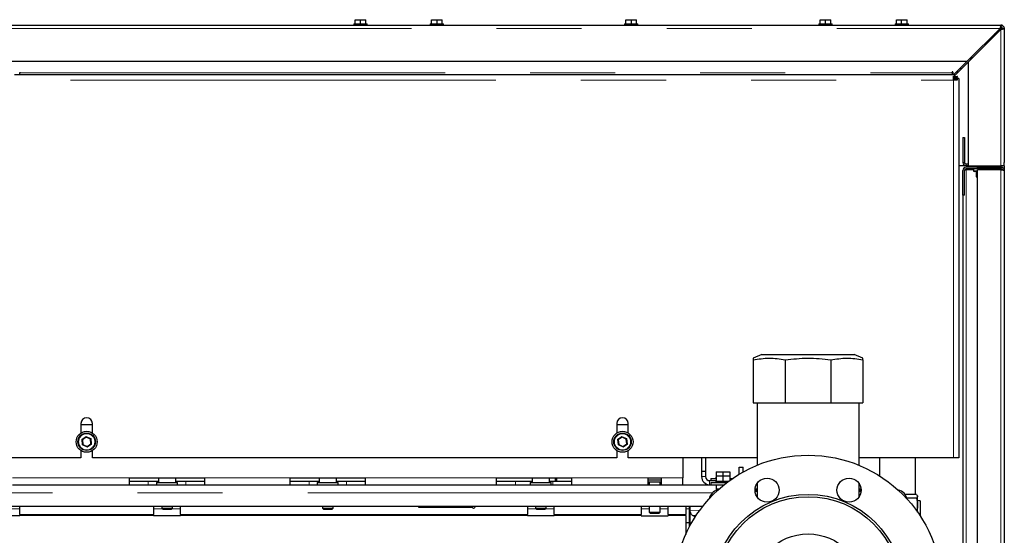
# Model space of a CAD drawing. Header units: millimetres. Extents: x 29 to 247, y 73 to 156.
# Tile 38 of 74: x 114 to 129, y 96 to 104. Entities that reach past the tile are written whole.
import ezdxf

# ---------------------------------------------------------------- set-up
doc = ezdxf.new("R2010")
doc.units = ezdxf.units.MM
doc.linetypes.add('PHANTOM', pattern=[12.7, 6.35, -1.27, 1.27, -1.27, 1.27, -1.27])

msp = doc.modelspace()

# ---------------------------------------------------------------- linework, layer by layer
at = {"color": 7, "linetype": 'Continuous', "lineweight": 25}
for p, q in [((119.082, 103.908), (119.082, 103.968)), ((119.082, 103.968), (119.159, 103.968)), ((119.159, 103.908), (119.159, 103.968)), ((119.159, 103.968), (119.242, 103.968)), ((119.242, 103.908), (119.242, 103.968)), ((120.22, 103.908), (120.22, 103.968)), ((120.22, 103.968), (120.305, 103.968)), ((120.305, 103.908), (120.305, 103.968)), ((120.305, 103.968), (120.38, 103.968)), ((120.38, 103.908), (120.38, 103.968)), ((123.122, 103.908), (123.122, 103.968)), ((123.122, 103.968), (123.208, 103.968)), ((123.208, 103.908), (123.208, 103.968)), ((123.208, 103.968), (123.282, 103.968)), ((123.282, 103.908), (123.282, 103.968)), ((126.024, 103.908), (126.024, 103.968)), ((126.024, 103.968), (126.101, 103.968)), ((126.101, 103.908), (126.101, 103.968)), ((126.101, 103.968), (126.184, 103.968)), ((126.184, 103.908), (126.184, 103.968)), ((127.162, 103.908), (127.162, 103.968)), ((127.162, 103.968), (127.239, 103.968)), ((127.239, 103.908), (127.239, 103.968)), ((127.239, 103.968), (127.322, 103.968)), ((127.322, 103.908), (127.322, 103.968)), ((113.622, 103.888), (128.722, 103.888)), ((119.062, 103.908), (119.062, 103.888)), ((119.062, 103.908), (119.262, 103.908)), ((119.262, 103.888), (119.262, 103.908)), ((120.2, 103.908), (120.2, 103.888)), ((120.2, 103.908), (120.4, 103.908)), ((120.4, 103.888), (120.4, 103.908)), ((123.102, 103.908), (123.102, 103.888)), ((123.102, 103.908), (123.302, 103.908)), ((123.302, 103.888), (123.302, 103.908)), ((126.004, 103.908), (126.004, 103.888)), ((126.004, 103.908), (126.204, 103.908)), ((126.204, 103.888), (126.204, 103.908)), ((127.142, 103.908), (127.142, 103.888)), ((127.142, 103.908), (127.342, 103.908)), ((127.342, 103.888), (127.342, 103.908)), ((128.708, 103.838), (128.218, 103.348)), ((128.232, 103.334), (128.722, 103.824)), ((128.698, 103.818), (128.714, 103.838)), ((128.722, 103.863), (128.722, 103.888)), ((128.722, 103.888), (128.733, 103.888)), ((128.733, 103.887), (128.733, 103.888)), ((128.747, 103.838), (128.772, 103.838)), ((128.771, 103.849), (128.772, 103.849)), ((128.772, 103.849), (128.772, 103.838)), ((128.772, 103.838), (128.772, 101.838)), ((113.572, 103.348), (128.218, 103.348)), ((128.018, 103.148), (128.218, 103.348)), ((128.296, 103.398), (128.272, 103.398)), ((128.272, 103.374), (128.272, 103.398)), ((128.232, 103.334), (128.032, 103.134)), ((128.232, 103.334), (128.232, 101.788)), ((113.992, 103.148), (128.032, 103.148)), ((114.072, 103.186), (114.072, 103.173)), ((114.072, 103.148), (114.072, 103.173)), ((127.993, 103.188), (128.005, 103.188)), ((127.993, 103.173), (127.993, 103.186)), ((127.993, 103.173), (127.993, 103.148)), ((128.005, 103.186), (128.005, 103.148)), ((128.012, 103.125), (128.032, 103.125)), ((128.012, 103.068), (128.012, 103.125)), ((128.012, 103.096), (128.032, 103.096)), ((128.069, 103.068), (128.012, 103.068)), ((128.022, 103.096), (128.022, 103.068)), ((128.032, 103.125), (128.032, 103.148)), ((128.032, 103.096), (128.032, 103.125)), ((128.032, 103.122), (128.069, 103.122)), ((128.032, 103.109), (128.057, 103.109)), ((128.04, 103.088), (128.04, 103.068)), ((128.04, 103.088), (128.069, 103.088)), ((128.069, 103.109), (128.057, 103.109)), ((128.058, 103.188), (128.086, 103.188)), ((128.069, 103.088), (128.069, 103.068)), ((128.092, 103.088), (128.069, 103.088)), ((128.092, 103.088), (128.092, 97.428)), ((128.152, 102.208), (128.177, 102.208)), ((128.152, 102.208), (128.152, 101.838)), ((128.177, 102.208), (128.177, 101.838)), ((128.202, 101.788), (128.092, 101.788)), ((128.152, 101.729), (128.153, 101.729)), ((128.179, 101.729), (128.202, 101.729)), ((128.232, 101.813), (128.202, 101.813)), ((128.232, 101.788), (128.202, 101.788)), ((128.372, 101.768), (128.202, 101.768)), ((128.372, 101.743), (128.202, 101.743)), ((128.312, 101.729), (128.202, 101.729)), ((128.212, 101.788), (128.212, 101.768)), ((128.212, 101.743), (128.212, 101.729)), ((128.232, 101.788), (128.722, 101.788)), ((128.312, 101.743), (128.312, 101.711)), ((128.362, 101.788), (128.362, 101.768)), ((128.372, 101.743), (128.372, 101.768)), ((128.372, 101.768), (128.722, 101.768)), ((128.722, 101.743), (128.372, 101.743)), ((128.372, 76.627), (128.372, 101.729)), ((128.722, 101.729), (128.372, 101.729)), ((128.452, 101.788), (128.452, 101.768)), ((128.542, 101.788), (128.542, 101.768)), ((128.592, 101.729), (128.592, 101.743)), ((128.647, 101.729), (128.647, 101.743)), ((128.772, 101.788), (128.722, 101.788)), ((128.722, 101.768), (128.722, 101.743)), ((128.772, 101.788), (128.772, 101.838)), ((128.772, 101.788), (128.772, 101.718)), ((128.152, 101.348), (128.152, 101.718)), ((128.177, 101.348), (128.177, 101.718)), ((128.372, 101.703), (128.32, 101.703)), ((128.352, 101.695), (128.352, 101.629)), ((128.372, 101.623), (128.358, 101.623)), ((128.772, 101.718), (128.772, 76.638)), ((128.177, 101.348), (128.152, 101.348)), ((128.152, 101.348), (128.152, 77.006)), ((125.154, 98.969), (125.022, 98.916)), ((125.154, 98.969), (126.53, 98.969)), ((126.662, 98.916), (126.53, 98.969)), ((125.022, 98.889), (125.022, 98.249)), ((125.502, 98.889), (125.502, 98.249)), ((126.182, 98.889), (126.182, 98.249)), ((126.662, 98.889), (126.662, 98.249)), ((125.022, 98.249), (125.502, 98.249)), ((125.081, 98.249), (125.081, 97.318)), ((125.502, 98.249), (126.182, 98.249)), ((126.182, 98.249), (126.662, 98.249)), ((126.603, 97.318), (126.603, 98.249)), ((114.987, 97.943), (114.987, 97.8)), ((114.987, 97.928), (115.157, 97.928)), ((115.157, 97.8), (115.157, 97.943)), ((122.987, 97.943), (122.987, 97.8)), ((122.987, 97.928), (123.157, 97.928)), ((123.157, 97.8), (123.157, 97.943)), ((115.065, 97.737), (115.009, 97.696)), ((115.009, 97.696), (115.016, 97.627)), ((115.016, 97.627), (115.079, 97.599)), ((115.128, 97.709), (115.065, 97.737)), ((115.079, 97.599), (115.135, 97.64)), ((115.135, 97.64), (115.128, 97.709)), ((123.065, 97.737), (123.009, 97.696)), ((123.009, 97.696), (123.016, 97.627)), ((123.016, 97.627), (123.079, 97.599)), ((123.128, 97.709), (123.065, 97.737)), ((123.079, 97.599), (123.135, 97.64)), ((123.135, 97.64), (123.128, 97.709)), ((114.987, 97.536), (114.987, 97.428)), ((115.157, 97.428), (115.157, 97.536)), ((122.987, 97.536), (122.987, 97.428)), ((123.157, 97.428), (123.157, 97.536)), ((114.987, 97.428), (107.157, 97.428)), ((122.987, 97.428), (115.157, 97.428)), ((125.081, 97.428), (123.157, 97.428)), ((123.972, 97.428), (123.972, 97.128)), ((124.252, 97.428), (124.252, 97.228)), ((124.312, 97.428), (124.312, 97.228)), ((128.012, 97.428), (126.603, 97.428)), ((126.91, 97.428), (126.91, 97.159)), ((127.448, 96.879), (127.448, 97.428)), ((128.092, 97.428), (128.012, 97.428)), ((124.252, 97.228), (124.312, 97.228)), ((124.252, 97.228), (124.252, 97.148)), ((124.312, 97.228), (124.312, 97.148)), ((124.472, 97.218), (124.472, 97.158)), ((124.472, 97.218), (124.572, 97.218)), ((124.572, 97.218), (124.572, 97.158)), ((124.572, 97.218), (124.672, 97.218)), ((124.672, 97.218), (124.672, 97.158)), ((124.812, 97.183), (124.812, 97.288)), ((124.812, 97.288), (124.872, 97.288)), ((124.872, 97.217), (124.872, 97.288)), ((113.967, 97.028), (115.712, 97.028)), ((115.712, 97.128), (116.832, 97.128)), ((115.712, 97.028), (115.712, 97.128)), ((115.712, 97.078), (115.992, 97.078)), ((115.712, 97.028), (116.832, 97.028)), ((115.992, 97.078), (116.142, 97.078)), ((116.115, 97.058), (116.115, 97.028)), ((116.115, 97.058), (116.428, 97.058)), ((116.142, 97.128), (116.142, 97.058)), ((116.402, 97.058), (116.402, 97.128)), ((116.402, 97.078), (116.552, 97.078)), ((116.428, 97.058), (116.429, 97.058)), ((116.429, 97.028), (116.429, 97.058)), ((116.552, 97.078), (116.832, 97.078)), ((116.832, 97.128), (116.832, 97.028)), ((116.832, 97.028), (118.112, 97.028)), ((118.112, 97.128), (119.232, 97.128)), ((118.112, 97.028), (118.112, 97.128)), ((118.112, 97.078), (118.392, 97.078)), ((118.112, 97.028), (119.232, 97.028)), ((118.392, 97.078), (118.542, 97.078)), ((118.515, 97.058), (118.515, 97.028)), ((118.515, 97.058), (118.829, 97.058)), ((118.542, 97.128), (118.542, 97.058)), ((118.802, 97.058), (118.802, 97.128)), ((118.802, 97.078), (118.952, 97.078)), ((118.829, 97.028), (118.829, 97.058)), ((118.952, 97.078), (119.232, 97.078)), ((119.232, 97.128), (119.232, 97.028)), ((119.232, 97.028), (121.192, 97.028)), ((121.192, 97.128), (122.312, 97.128)), ((121.192, 97.028), (121.192, 97.128)), ((121.192, 97.078), (121.472, 97.078)), ((121.192, 97.028), (122.312, 97.028)), ((121.472, 97.078), (121.722, 97.078)), ((121.695, 97.058), (121.695, 97.028)), ((121.695, 97.058), (122.009, 97.058)), ((121.722, 97.128), (121.722, 97.058)), ((121.982, 97.058), (121.982, 97.128)), ((121.982, 97.078), (122.032, 97.078)), ((122.009, 97.028), (122.009, 97.058)), ((122.032, 97.078), (122.312, 97.078)), ((122.072, 97.078), (122.072, 97.128)), ((122.092, 97.078), (122.092, 97.128)), ((122.312, 97.128), (122.312, 97.028)), ((122.312, 97.028), (123.457, 97.028)), ((123.457, 97.128), (123.647, 97.128)), ((123.457, 97.028), (123.457, 97.128)), ((123.457, 97.098), (123.647, 97.098)), ((123.457, 97.068), (123.647, 97.068)), ((123.457, 97.028), (123.647, 97.028)), ((123.472, 97.068), (123.472, 97.028)), ((123.632, 97.028), (123.632, 97.068)), ((123.647, 97.128), (123.647, 97.028)), ((123.647, 97.028), (123.972, 97.028)), ((123.972, 97.028), (123.972, 97.128)), ((123.972, 97.028), (124.472, 97.028)), ((124.372, 97.088), (124.472, 97.088)), ((124.392, 97.118), (124.392, 97.088)), ((124.392, 97.118), (124.472, 97.118)), ((124.392, 97.058), (124.392, 97.028)), ((124.392, 97.058), (124.629, 97.058)), ((124.467, 97.138), (124.467, 97.118)), ((124.467, 97.138), (124.472, 97.138)), ((124.467, 97.078), (124.467, 97.058)), ((124.467, 97.078), (124.472, 97.078)), ((124.472, 97.158), (124.472, 97.078)), ((124.472, 97.158), (124.572, 97.158)), ((124.472, 97.078), (124.494, 97.078)), ((124.472, 97.028), (124.59, 97.028)), ((124.472, 97.028), (124.472, 96.94)), ((124.494, 97.078), (124.55, 97.078)), ((124.55, 97.078), (124.572, 97.078)), ((124.572, 97.158), (124.572, 97.078)), ((124.572, 97.158), (124.672, 97.158)), ((124.572, 97.078), (124.594, 97.078)), ((124.594, 97.078), (124.65, 97.078)), ((124.65, 97.078), (124.655, 97.078)), ((124.672, 97.158), (124.672, 97.09)), ((124.672, 97.138), (124.677, 97.138)), ((124.672, 97.118), (124.712, 97.118)), ((124.677, 97.118), (124.677, 97.138)), ((125.081, 97.048), (125.081, 96.845)), ((126.603, 96.845), (126.603, 97.048)), ((124.472, 96.968), (124.519, 96.968)), ((125.081, 96.948), (125.05, 96.948)), ((125.051, 96.968), (125.081, 96.968)), ((125.081, 96.928), (125.051, 96.928)), ((126.603, 96.968), (126.633, 96.968)), ((126.634, 96.948), (126.603, 96.948)), ((126.633, 96.928), (126.603, 96.928)), ((127.46, 96.879), (127.294, 96.879)), ((127.46, 96.826), (127.317, 96.826)), ((127.477, 96.858), (127.474, 96.864)), ((127.477, 96.853), (127.477, 96.858)), ((127.477, 96.721), (127.477, 96.853)), ((127.514, 96.788), (127.477, 96.788)), ((127.514, 96.788), (127.514, 96.565)), ((105.672, 96.708), (124.273, 96.708)), ((114.072, 96.583), (114.072, 96.708)), ((114.072, 96.583), (114.072, 96.569)), ((116.072, 96.708), (116.072, 96.583)), ((116.072, 96.569), (116.072, 96.583)), ((116.192, 96.708), (116.192, 96.678)), ((116.192, 96.678), (116.212, 96.658)), ((116.192, 96.678), (116.352, 96.678)), ((116.332, 96.658), (116.212, 96.658)), ((116.332, 96.658), (116.352, 96.678)), ((116.352, 96.678), (116.352, 96.708)), ((116.472, 96.583), (116.472, 96.708)), ((116.472, 96.583), (116.472, 96.569)), ((118.592, 96.708), (118.592, 96.678)), ((118.592, 96.678), (118.612, 96.658)), ((118.592, 96.678), (118.752, 96.678)), ((118.732, 96.658), (118.612, 96.658)), ((118.732, 96.658), (118.752, 96.678)), ((118.752, 96.678), (118.752, 96.708)), ((120.032, 96.688), (120.032, 96.708)), ((120.835, 96.688), (120.032, 96.688)), ((121.652, 96.708), (121.652, 96.583)), ((121.652, 96.569), (121.652, 96.583)), ((121.772, 96.708), (121.772, 96.678)), ((121.772, 96.678), (121.792, 96.658)), ((121.772, 96.678), (121.932, 96.678)), ((121.912, 96.658), (121.792, 96.658)), ((121.912, 96.658), (121.932, 96.678)), ((121.932, 96.678), (121.932, 96.708)), ((122.052, 96.583), (122.052, 96.708)), ((122.052, 96.583), (122.052, 96.569)), ((123.352, 96.708), (123.352, 96.583)), ((123.352, 96.569), (123.352, 96.583)), ((123.472, 96.708), (123.472, 96.618)), ((123.472, 96.618), (123.492, 96.598)), ((123.472, 96.618), (123.632, 96.618)), ((123.612, 96.598), (123.492, 96.598)), ((123.612, 96.598), (123.632, 96.618)), ((123.632, 96.618), (123.632, 96.708)), ((123.752, 96.583), (123.752, 96.708)), ((123.752, 96.583), (123.752, 96.569)), ((124.016, 96.708), (124.016, 96.583)), ((124.016, 96.569), (124.016, 96.583)), ((124.072, 96.399), (124.072, 96.708)), ((124.082, 96.418), (124.082, 96.708)), ((127.477, 96.62), (127.477, 96.721)), ((114.072, 96.563), (113.672, 96.563)), ((114.072, 96.569), (114.072, 96.563)), ((116.072, 96.563), (116.072, 96.569)), ((116.472, 96.563), (116.072, 96.563)), ((116.472, 96.569), (116.472, 96.563)), ((121.652, 96.563), (121.652, 96.569)), ((122.052, 96.563), (121.652, 96.563)), ((122.052, 96.569), (122.052, 96.563)), ((123.352, 96.563), (123.352, 96.569)), ((123.352, 96.563), (123.752, 96.563)), ((123.752, 96.569), (123.752, 96.563)), ((124.016, 96.569), (124.016, 96.284)), ((124.016, 96.462), (124.072, 96.462)), ((124.159, 96.548), (124.118, 96.569))]:
    msp.add_line(p, q, dxfattribs=at)
at = {"color": 8, "linetype": 'PHANTOM', "lineweight": 18}
for p, q in [((113.572, 103.838), (128.708, 103.838)), ((128.714, 103.838), (128.722, 103.838)), ((128.722, 103.838), (128.722, 103.824)), ((128.722, 103.824), (128.722, 101.788)), ((128.108, 103.238), (128.136, 103.238)), ((102.132, 103.068), (128.012, 103.068)), ((114.072, 103.173), (127.993, 103.173)), ((128.012, 103.068), (128.012, 97.428)), ((128.057, 103.109), (128.057, 103.088)), ((128.177, 101.838), (128.152, 101.838)), ((128.202, 101.813), (128.202, 101.788)), ((128.202, 101.729), (128.202, 76.627)), ((128.722, 101.788), (128.722, 101.768)), ((128.722, 101.729), (128.722, 76.627)), ((128.312, 101.711), (128.372, 101.711)), ((128.372, 101.695), (128.352, 101.695)), ((128.352, 101.629), (128.372, 101.629)), ((114.998, 97.701), (115.064, 97.749)), ((115.007, 97.621), (114.998, 97.701)), ((115.08, 97.588), (115.007, 97.621)), ((115.064, 97.749), (115.137, 97.716)), ((115.146, 97.635), (115.08, 97.588)), ((115.137, 97.716), (115.146, 97.635)), ((122.998, 97.701), (123.064, 97.749)), ((123.007, 97.621), (122.998, 97.701)), ((123.08, 97.588), (123.007, 97.621)), ((123.064, 97.749), (123.137, 97.716)), ((123.146, 97.635), (123.08, 97.588)), ((123.137, 97.716), (123.146, 97.635)), ((113.967, 97.128), (115.712, 97.128)), ((115.992, 97.078), (115.992, 97.028)), ((116.552, 97.078), (116.552, 97.028)), ((116.832, 97.128), (118.112, 97.128)), ((118.392, 97.078), (118.392, 97.028)), ((118.952, 97.078), (118.952, 97.028)), ((119.232, 97.128), (121.192, 97.128)), ((121.472, 97.078), (121.472, 97.028)), ((122.032, 97.078), (122.032, 97.028)), ((122.312, 97.128), (123.457, 97.128)), ((123.647, 97.128), (123.972, 97.128)), ((124.252, 97.148), (124.312, 97.148)), ((124.372, 97.088), (124.372, 97.028)), ((105.672, 96.908), (124.416, 96.908)), ((113.952, 96.668), (114.072, 96.668)), ((114.072, 96.583), (116.072, 96.583)), ((116.072, 96.668), (116.202, 96.668)), ((116.342, 96.668), (116.472, 96.668)), ((116.472, 96.583), (121.652, 96.583)), ((121.652, 96.668), (121.782, 96.668)), ((121.922, 96.668), (122.052, 96.668)), ((122.052, 96.583), (123.352, 96.583)), ((123.352, 96.668), (123.472, 96.668)), ((123.632, 96.668), (123.752, 96.668)), ((123.752, 96.583), (124.016, 96.583)), ((124.016, 96.668), (124.072, 96.668)), ((124.082, 96.643), (124.23, 96.646)), ((116.072, 96.569), (114.072, 96.569)), ((121.652, 96.569), (116.472, 96.569)), ((123.352, 96.569), (122.052, 96.569)), ((124.016, 96.569), (123.752, 96.569))]:
    msp.add_line(p, q, dxfattribs=at)
at = {"color": 7, "linetype": 'Continuous', "lineweight": 25, "flags": 128}
for points in [[(128.707, 103.809), (128.7, 103.816), (128.693, 103.823)], [(128.636, 103.738), (128.629, 103.746), (128.622, 103.752)], [(115.064, 97.749), (115.064, 97.747), (115.064, 97.745), (115.064, 97.743), (115.064, 97.741), (115.064, 97.74), (115.065, 97.739), (115.065, 97.738), (115.065, 97.737), (115.065, 97.737)], [(115.146, 97.635), (115.144, 97.636), (115.142, 97.637), (115.14, 97.638), (115.138, 97.639), (115.137, 97.639), (115.136, 97.64), (115.135, 97.64), (115.135, 97.64)], [(123.009, 97.696), (123.008, 97.696), (123.008, 97.697), (123.007, 97.697), (123.006, 97.698), (123.004, 97.698), (123.002, 97.699), (123, 97.7), (122.998, 97.701)], [(123.064, 97.749), (123.064, 97.747), (123.064, 97.745), (123.064, 97.743), (123.064, 97.741), (123.064, 97.74), (123.065, 97.739), (123.065, 97.738), (123.065, 97.737), (123.065, 97.737)], [(123.146, 97.635), (123.144, 97.636), (123.142, 97.637), (123.14, 97.638), (123.138, 97.639), (123.137, 97.639), (123.136, 97.64), (123.135, 97.64), (123.135, 97.64)], [(123.079, 97.599), (123.079, 97.599), (123.079, 97.599), (123.079, 97.598), (123.079, 97.597), (123.08, 97.595), (123.08, 97.593), (123.08, 97.592), (123.08, 97.59), (123.08, 97.588)]]:
    msp.add_lwpolyline(points, dxfattribs=at)
at = {"color": 8, "linetype": 'PHANTOM', "lineweight": 18, "flags": 128}
msp.add_lwpolyline([(124.176, 96.57), (124.118, 96.569), (124.118, 96.569), (124.118, 96.569)], dxfattribs=at)
at = {"color": 7, "linetype": 'Continuous', "lineweight": 25}
for centre, radius in [((115.072, 97.668), 0.157), ((115.072, 97.668), 0.13), ((123.072, 97.668), 0.157), ((123.072, 97.668), 0.13), ((125.842, 95.468), 2), ((125.23, 96.946), 0.18), ((126.454, 96.946), 0.18), ((125.842, 95.468), 1.415), ((125.842, 95.468), 1.38), ((125.842, 95.468), 0.825)]:
    msp.add_circle(centre, radius, dxfattribs=at)
at = {"color": 8, "linetype": 'PHANTOM', "lineweight": 18}
for centre in [(115.072, 97.668), (123.072, 97.668)]:
    msp.add_circle(centre, 0.12, dxfattribs=at)
at = {"color": 7, "linetype": 'Continuous', "lineweight": 25}
for centre, radius, start, end in [((128.722, 103.838), 0.05, 0, 90), ((128.722, 103.838), 0.025, 0, 90), ((127.999, 103.186), 0.00625, 0, 180), ((128.069, 103.115), 0.00625, 270, 90), ((128.202, 101.838), 0.05, 180, 270), ((128.202, 101.718), 0.05, 90, 180), ((128.202, 101.838), 0.025, 180, 270), ((128.202, 101.718), 0.025, 90, 180), ((128.32, 101.711), 0.008, 180, 270), ((128.344, 101.695), 0.008, 360, 90), ((128.358, 101.629), 0.006, 180, 270), ((115.072, 97.943), 0.085, 0, 180), ((123.072, 97.943), 0.085, 0, 180), ((117.216, 102.656), 5.429, 245.8877, 246.0096), ((118.082, 93.39), 5.23, 125.8911, 126.0176), ((119.282, 91.991), 7.067, 125.9075, 126.0011), ((126.082, 93.39), 5.23, 125.8911, 126.0176), ((127.282, 91.991), 7.067, 125.9075, 126.0011), ((120.966, 98.207), 5.918, 185.8949, 186.0067), ((124.372, 97.148), 0.12, 180, 270), ((124.372, 97.148), 0.06, 180, 270), ((124.522, 96.788), 0.16, 100.0449, 169.9551), ((127.162, 96.788), 0.16, 10.0449, 79.9551), ((120.852, 96.698), 0.02, 210, 30)]:
    msp.add_arc(centre, radius, start, end, dxfattribs=at)
for points, knots in [([(128.722, 103.888), (128.721, 103.888), (128.719, 103.886), (128.716, 103.878), (128.713, 103.864), (128.71, 103.85), (128.708, 103.841), (128.708, 103.838)], [0, 0, 0, 0, 0.218139, 0.43629, 0.654484, 0.872658, 1, 1, 1, 1]), ([(128.722, 103.863), (128.721, 103.863), (128.719, 103.862), (128.715, 103.857), (128.712, 103.85), (128.71, 103.843), (128.708, 103.839), (128.708, 103.838)], [0, 0, 0, 0, 0.228348, 0.456724, 0.685002, 0.913327, 1, 1, 1, 1]), ([(128.72, 103.862), (128.718, 103.857), (128.716, 103.85), (128.714, 103.841), (128.714, 103.838)], [0, 0, 0, 0, 0.636572, 1, 1, 1, 1]), ([(128.729, 103.862), (128.729, 103.862), (128.727, 103.861), (128.724, 103.857), (128.719, 103.849), (128.716, 103.842), (128.714, 103.839), (128.714, 103.838)], [0, 0, 0, 0, 0.066128, 0.360235, 0.654251, 0.948325, 1, 1, 1, 1]), ([(128.722, 103.838), (128.723, 103.841), (128.725, 103.848), (128.727, 103.856), (128.729, 103.861), (128.73, 103.861), (128.731, 103.862)], [0, 0, 0, 0, 0.316626, 0.63312, 0.949574, 1, 1, 1, 1]), ([(128.745, 103.847), (128.745, 103.846), (128.745, 103.845), (128.74, 103.844), (128.732, 103.841), (128.725, 103.839), (128.722, 103.838)], [0, 0, 0, 0, 0.032725, 0.355078, 0.677472, 1, 1, 1, 1]), ([(128.722, 103.824), (128.728, 103.825), (128.739, 103.827), (128.754, 103.83), (128.766, 103.833), (128.771, 103.836), (128.772, 103.838), (128.772, 103.838)], [0, 0, 0, 0, 0.218169, 0.436346, 0.654503, 0.872659, 1, 1, 1, 1]), ([(128.722, 103.824), (128.725, 103.825), (128.731, 103.827), (128.739, 103.83), (128.744, 103.834), (128.747, 103.836), (128.747, 103.838), (128.747, 103.838)], [0, 0, 0, 0, 0.228419, 0.456822, 0.685092, 0.913358, 1, 1, 1, 1]), ([(128.736, 103.83), (128.738, 103.831), (128.742, 103.835), (128.745, 103.84), (128.746, 103.843), (128.746, 103.843)], [0, 0, 0, 0, 0.298643, 0.961715, 1, 1, 1, 1]), ([(128.772, 101.718), (128.771, 101.725), (128.77, 101.738), (128.758, 101.754), (128.742, 101.766), (128.728, 101.767), (128.722, 101.768)], [0, 0, 0, 0, 0.250003, 0.5, 0.749997, 1, 1, 1, 1]), ([(128.745, 101.726), (128.745, 101.726), (128.745, 101.73), (128.74, 101.736), (128.732, 101.742), (128.725, 101.743), (128.722, 101.743)], [0, 0, 0, 0, 0.069987, 0.379953, 0.689919, 1, 1, 1, 1]), ([(128.722, 101.729), (128.728, 101.728), (128.742, 101.726), (128.758, 101.724), (128.77, 101.721), (128.771, 101.719), (128.772, 101.718)], [0, 0, 0, 0, 0.25001, 0.500011, 0.749999, 1, 1, 1, 1]), ([(125.022, 98.889), (125.061, 98.896), (125.14, 98.911), (125.26, 98.918), (125.381, 98.912), (125.462, 98.896), (125.502, 98.889)], [0, 0, 0, 0, 0.247001, 0.493939, 0.746937, 1, 1, 1, 1]), ([(125.022, 98.916), (125.022, 98.914), (125.022, 98.912), (125.022, 98.896), (125.022, 98.889)], [0, 0, 0, 0, 0.493871, 1, 1, 1, 1]), ([(125.502, 98.889), (125.558, 98.896), (125.669, 98.911), (125.839, 98.918), (126.01, 98.912), (126.125, 98.896), (126.182, 98.889)], [0, 0, 0, 0, 0.247, 0.493939, 0.74693, 1, 1, 1, 1]), ([(126.182, 98.889), (126.221, 98.896), (126.3, 98.911), (126.42, 98.918), (126.541, 98.912), (126.622, 98.896), (126.662, 98.889)], [0, 0, 0, 0, 0.247, 0.493939, 0.746936, 1, 1, 1, 1]), ([(126.662, 98.889), (126.662, 98.896), (126.662, 98.91), (126.662, 98.918), (126.662, 98.916), (126.662, 98.916)], [0, 0, 0, 0, 0.494, 0.987877, 1, 1, 1, 1]), ([(127.46, 96.879), (127.465, 96.875), (127.474, 96.866), (127.476, 96.857), (127.477, 96.853)], [0, 0, 0, 0, 0.4954604, 1, 1, 1, 1]), ([(127.477, 96.853), (127.477, 96.852), (127.477, 96.847), (127.473, 96.838), (127.464, 96.831), (127.46, 96.826)], [0, 0, 0, 0, 0.070099, 0.53078, 1, 1, 1, 1]), ([(127.46, 96.826), (127.465, 96.809), (127.474, 96.775), (127.476, 96.739), (127.477, 96.721)], [0, 0, 0, 0, 0.495478, 1, 1, 1, 1]), ([(124.118, 96.569), (124.112, 96.573), (124.101, 96.581), (124.089, 96.603), (124.083, 96.624), (124.082, 96.639), (124.082, 96.643)], [0, 0, 0, 0, 0.323205, 0.590836, 0.860097, 1, 1, 1, 1]), ([(127.477, 96.721), (127.477, 96.719), (127.477, 96.7), (127.474, 96.67), (127.467, 96.643), (127.464, 96.632)], [0, 0, 0, 0, 0.0833475, 0.630827, 1, 1, 1, 1])]:
    msp.add_open_spline(points, degree=3, knots=knots, dxfattribs=at)

doc.saveas('drawing.dxf')
